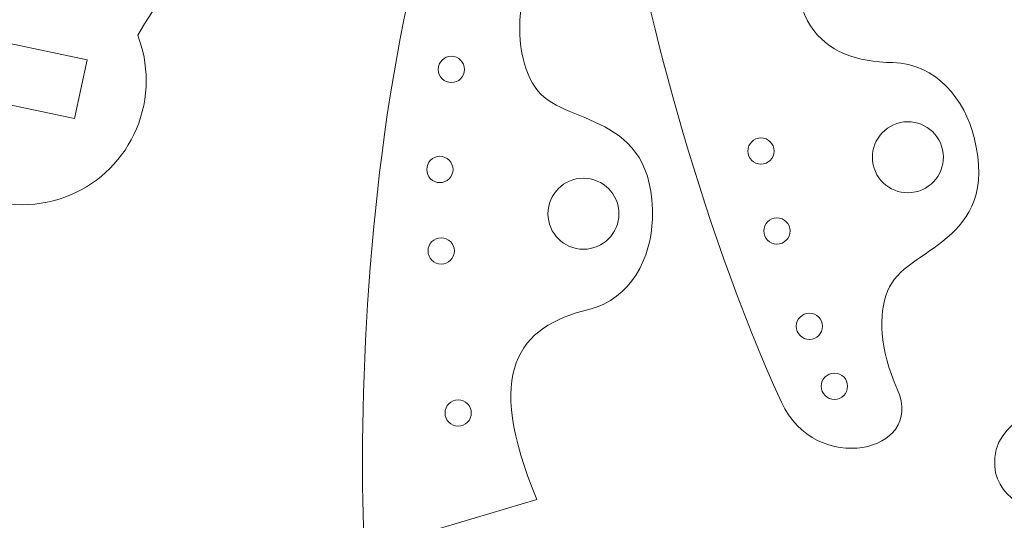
# Model space of a CAD drawing. Header units: centimetres. Extents: x -22.6 to 22.5, y -21.3 to 21.3.
# Tile 4 of 41: x -15.5 to -8.7, y -13 to -9.6. Entities that reach past the tile are written whole.
import ezdxf

# ---------------------------------------------------------------- set-up
doc = ezdxf.new("R2010")
doc.units = ezdxf.units.CM
doc.header["$MEASUREMENT"] = 0
doc.layers.add('layer 1', color=7, linetype='Continuous')

msp = doc.modelspace()

# ---------------------------------------------------------------- linework, layer by layer
at = {"layer": 'layer 1', "color": 250, "lineweight": 9}
for points, knots in [([(-15.75634, -9.19132), (-16.08641, -9.30794), (-16.3225, -9.62238), (-16.3225, -9.99272), (-16.3225, -9.99272), (-16.3225, -10.46256), (-15.94253, -10.84256), (-15.47267, -10.84256), (-15.47267, -10.84256), (-15.00279, -10.84256), (-14.62282, -10.46259), (-14.62282, -9.99272), (-14.62282, -9.99272), (-14.62282, -9.88302), (-14.64353, -9.77823), (-14.68128, -9.68201), (-14.68128, -9.68201), (-13.69496, -8.01502), (-11.10489, -6.91342), (-9.46076, -7.05213), (-9.46076, -7.05213), (-9.26086, -7.06899), (-8.85584, -6.88767), (-9.13367, -6.42366), (-9.13367, -6.42366), (-10.06791, -4.86342), (-12.00099, -2.82275), (-15.07369, -2.68657), (-15.07369, -2.68657), (-15.59017, -2.66368), (-15.65778, -3.38627), (-15.18629, -3.43261), (-15.18629, -3.43261), (-14.83343, -3.46728), (-14.56047, -3.88948), (-14.67253, -4.38625), (-14.67253, -4.38625), (-14.67253, -4.38625), (-15.75634, -9.19132), (-15.75634, -9.19132)], [0, 0, 0, 0, 0.0909091, 0.0909091, 0.0909091, 0.0909091, 0.1818182, 0.1818182, 0.1818182, 0.1818182, 0.2727273, 0.2727273, 0.2727273, 0.2727273, 0.3636364, 0.3636364, 0.3636364, 0.3636364, 0.4545455, 0.4545455, 0.4545455, 0.4545455, 0.5454545, 0.5454545, 0.5454545, 0.5454545, 0.6363636, 0.6363636, 0.6363636, 0.6363636, 0.7272727, 0.7272727, 0.7272727, 0.7272727, 0.8181818, 0.8181818, 0.8181818, 0.8181818, 1, 1, 1, 1]), ([(-8.39534, -3.81622), (-8.39534, -3.81622), (-7.68451, -3.81622), (-7.68451, -3.81622), (-7.68451, -3.81622), (-7.41847, -3.82225), (-7.22984, -3.93563), (-7.22947, -4.18798), (-7.22947, -4.18798), (-7.22901, -4.50408), (-7.68451, -4.52107), (-7.68451, -4.82491), (-7.68451, -4.82491), (-7.68451, -4.82491), (-7.68451, -7.33329), (-7.68451, -7.33329), (-7.68451, -7.33329), (-7.2428, -7.48174), (-6.92449, -7.8992), (-6.92449, -8.39085), (-6.92449, -8.39085), (-6.92449, -8.8825), (-7.2428, -9.29996), (-7.68451, -9.44841), (-7.68451, -9.44841), (-7.68451, -9.44841), (-7.68451, -11.96154), (-7.68451, -11.96154), (-7.68451, -11.96154), (-7.68451, -12.26812), (-7.19787, -12.28006), (-7.23262, -12.6332), (-7.23262, -12.6332), (-7.24518, -12.76083), (-7.35186, -12.97596), (-7.68595, -12.96522), (-7.68595, -12.96522), (-7.68595, -12.96522), (-8.39534, -12.96546), (-8.39534, -12.96546), (-8.39534, -12.96546), (-8.49216, -12.97479), (-8.79483, -12.87951), (-8.81248, -12.63448), (-8.81248, -12.63448), (-8.83747, -12.2876), (-8.39363, -12.26239), (-8.39534, -11.96417), (-8.39534, -11.96417), (-8.39534, -11.96417), (-8.39534, -9.4484), (-8.39534, -9.4484), (-8.39534, -9.4484), (-8.83706, -9.29996), (-9.15537, -8.8825), (-9.15537, -8.39085), (-9.15537, -8.39085), (-9.15537, -7.8992), (-8.83706, -7.48173), (-8.39534, -7.33329), (-8.39534, -7.33329), (-8.39534, -7.33329), (-8.39534, -4.81787), (-8.39534, -4.81787), (-8.39534, -4.81787), (-8.39534, -4.51838), (-8.81094, -4.49664), (-8.81437, -4.1886), (-8.81437, -4.1886), (-8.81725, -3.92996), (-8.55301, -3.81622), (-8.39534, -3.81622)], [0, 0, 0, 0, 0.0526316, 0.0526316, 0.0526316, 0.0526316, 0.1052632, 0.1052632, 0.1052632, 0.1052632, 0.1578947, 0.1578947, 0.1578947, 0.1578947, 0.2105263, 0.2105263, 0.2105263, 0.2105263, 0.2631579, 0.2631579, 0.2631579, 0.2631579, 0.3157895, 0.3157895, 0.3157895, 0.3157895, 0.3684211, 0.3684211, 0.3684211, 0.3684211, 0.4210526, 0.4210526, 0.4210526, 0.4210526, 0.4736842, 0.4736842, 0.4736842, 0.4736842, 0.5263158, 0.5263158, 0.5263158, 0.5263158, 0.5789474, 0.5789474, 0.5789474, 0.5789474, 0.6315789, 0.6315789, 0.6315789, 0.6315789, 0.6842105, 0.6842105, 0.6842105, 0.6842105, 0.7368421, 0.7368421, 0.7368421, 0.7368421, 0.7894737, 0.7894737, 0.7894737, 0.7894737, 0.8421053, 0.8421053, 0.8421053, 0.8421053, 0.8947368, 0.8947368, 0.8947368, 0.8947368, 1, 1, 1, 1]), ([(-9.50906, -9.87015), (-10.00916, -9.85732), (-10.3035, -9.61093), (-10.13411, -8.6727), (-10.13411, -8.6727), (-10.13411, -8.6727), (-11.36127, -8.57961), (-11.36127, -8.57961), (-11.36127, -8.57961), (-11.2266, -9.40671), (-10.84888, -10.93474), (-10.27346, -12.19491), (-10.27346, -12.19491), (-10.04239, -12.70094), (-9.28815, -12.54301), (-9.47808, -12.10902), (-9.47808, -12.10902), (-9.60397, -11.82138), (-9.61018, -11.60011), (-9.54618, -11.43385), (-9.54618, -11.43385), (-9.4272, -11.12479), (-8.7724, -11.11676), (-8.95317, -10.38248), (-8.95317, -10.38248), (-9.01618, -10.12652), (-9.21082, -9.87779), (-9.50906, -9.87015)], [0, 0, 0, 0, 0.125, 0.125, 0.125, 0.125, 0.25, 0.25, 0.25, 0.25, 0.375, 0.375, 0.375, 0.375, 0.5, 0.5, 0.5, 0.5, 0.625, 0.625, 0.625, 0.625, 0.75, 0.75, 0.75, 0.75, 1, 1, 1, 1]), ([(-11.59122, -11.5593), (-12.07724, -11.67781), (-12.31268, -11.98097), (-11.94831, -12.862), (-11.94831, -12.862), (-11.94831, -12.862), (-13.12788, -13.21303), (-13.12788, -13.21303), (-13.12788, -13.21303), (-13.17154, -12.37617), (-13.12621, -10.8028), (-12.8309, -9.44932), (-12.8309, -9.44932), (-12.71232, -8.90581), (-11.94174, -8.90032), (-12.03539, -9.3647), (-12.03539, -9.3647), (-12.09746, -9.67249), (-12.05664, -9.89005), (-11.95886, -10.03897), (-11.95886, -10.03897), (-11.77709, -10.3158), (-11.13546, -10.18489), (-11.15652, -10.94079), (-11.15652, -10.94079), (-11.16387, -11.20429), (-11.30137, -11.48862), (-11.59122, -11.5593)], [0, 0, 0, 0, 0.125, 0.125, 0.125, 0.125, 0.25, 0.25, 0.25, 0.25, 0.375, 0.375, 0.375, 0.375, 0.5, 0.5, 0.5, 0.5, 0.625, 0.625, 0.625, 0.625, 0.75, 0.75, 0.75, 0.75, 1, 1, 1, 1]), ([(-15.89357, -10.08889), (-15.89357, -10.08889), (-15.80869, -9.68628), (-15.80869, -9.68628), (-15.80869, -9.68628), (-15.80869, -9.68628), (-15.02818, -9.8507), (-15.02818, -9.8507), (-15.02818, -9.8507), (-15.02818, -9.8507), (-15.11307, -10.25329), (-15.11307, -10.25329), (-15.11307, -10.25329), (-15.11307, -10.25329), (-15.89357, -10.08889), (-15.89357, -10.08889)], [0, 0, 0, 0, 0.2, 0.2, 0.2, 0.2, 0.4, 0.4, 0.4, 0.4, 0.6, 0.6, 0.6, 0.6, 1, 1, 1, 1]), ([(-12.5331, -9.8266), (-12.58281, -9.8266), (-12.6231, -9.86689), (-12.6231, -9.9166), (-12.6231, -9.9166), (-12.6231, -9.9663), (-12.58281, -10.0066), (-12.5331, -10.0066), (-12.5331, -10.0066), (-12.4834, -10.0066), (-12.4431, -9.9663), (-12.4431, -9.9166), (-12.4431, -9.9166), (-12.4431, -9.86689), (-12.4834, -9.8266), (-12.5331, -9.8266)], [0, 0, 0, 0, 0.2, 0.2, 0.2, 0.2, 0.4, 0.4, 0.4, 0.4, 0.6, 0.6, 0.6, 0.6, 1, 1, 1, 1]), ([(-9.35538, -10.75549), (-9.22418, -10.72704), (-9.14087, -10.5976), (-9.16932, -10.46641), (-9.16932, -10.46641), (-9.19776, -10.33524), (-9.3272, -10.25194), (-9.4584, -10.28039), (-9.4584, -10.28039), (-9.58959, -10.30884), (-9.67286, -10.43826), (-9.64442, -10.56943), (-9.64442, -10.56943), (-9.61597, -10.70062), (-9.48657, -10.78394), (-9.35538, -10.75549)], [0, 0, 0, 0, 0.2, 0.2, 0.2, 0.2, 0.4, 0.4, 0.4, 0.4, 0.6, 0.6, 0.6, 0.6, 1, 1, 1, 1]), ([(-10.41284, -10.38544), (-10.46255, -10.38544), (-10.50284, -10.42573), (-10.50284, -10.47544), (-10.50284, -10.47544), (-10.50284, -10.52514), (-10.46255, -10.56544), (-10.41284, -10.56544), (-10.41284, -10.56544), (-10.36314, -10.56544), (-10.32284, -10.52514), (-10.32284, -10.47544), (-10.32284, -10.47544), (-10.32284, -10.42573), (-10.36314, -10.38544), (-10.41284, -10.38544)], [0, 0, 0, 0, 0.2, 0.2, 0.2, 0.2, 0.4, 0.4, 0.4, 0.4, 0.6, 0.6, 0.6, 0.6, 1, 1, 1, 1]), ([(-12.61179, -10.51133), (-12.6615, -10.51133), (-12.70179, -10.55162), (-12.70179, -10.60133), (-12.70179, -10.60133), (-12.70179, -10.65103), (-12.6615, -10.69133), (-12.61179, -10.69133), (-12.61179, -10.69133), (-12.56209, -10.69133), (-12.52179, -10.65103), (-12.52179, -10.60133), (-12.52179, -10.60133), (-12.52179, -10.55162), (-12.56209, -10.51133), (-12.61179, -10.51133)], [0, 0, 0, 0, 0.2, 0.2, 0.2, 0.2, 0.4, 0.4, 0.4, 0.4, 0.6, 0.6, 0.6, 0.6, 1, 1, 1, 1]), ([(-11.62865, -10.66149), (-11.4944, -10.66149), (-11.38555, -10.77034), (-11.38555, -10.90458), (-11.38555, -10.90458), (-11.38555, -11.0388), (-11.4944, -11.14763), (-11.62865, -11.14763), (-11.62865, -11.14763), (-11.76288, -11.14763), (-11.87169, -11.0388), (-11.87169, -10.90458), (-11.87169, -10.90458), (-11.87169, -10.77034), (-11.76288, -10.66149), (-11.62865, -10.66149)], [0, 0, 0, 0, 0.2, 0.2, 0.2, 0.2, 0.4, 0.4, 0.4, 0.4, 0.6, 0.6, 0.6, 0.6, 1, 1, 1, 1]), ([(-10.30345, -10.93262), (-10.35316, -10.93262), (-10.39345, -10.97291), (-10.39345, -11.02262), (-10.39345, -11.02262), (-10.39345, -11.07232), (-10.35316, -11.11262), (-10.30345, -11.11262), (-10.30345, -11.11262), (-10.25375, -11.11262), (-10.21345, -11.07232), (-10.21345, -11.02262), (-10.21345, -11.02262), (-10.21345, -10.97291), (-10.25375, -10.93262), (-10.30345, -10.93262)], [0, 0, 0, 0, 0.2, 0.2, 0.2, 0.2, 0.4, 0.4, 0.4, 0.4, 0.6, 0.6, 0.6, 0.6, 1, 1, 1, 1]), ([(-12.60274, -11.06928), (-12.65245, -11.06928), (-12.69274, -11.10957), (-12.69274, -11.15928), (-12.69274, -11.15928), (-12.69274, -11.20898), (-12.65245, -11.24928), (-12.60274, -11.24928), (-12.60274, -11.24928), (-12.55304, -11.24928), (-12.51274, -11.20898), (-12.51274, -11.15928), (-12.51274, -11.15928), (-12.51274, -11.10957), (-12.55304, -11.06928), (-12.60274, -11.06928)], [0, 0, 0, 0, 0.2, 0.2, 0.2, 0.2, 0.4, 0.4, 0.4, 0.4, 0.6, 0.6, 0.6, 0.6, 1, 1, 1, 1]), ([(-10.08144, -11.58512), (-10.13115, -11.58512), (-10.17144, -11.62541), (-10.17144, -11.67512), (-10.17144, -11.67512), (-10.17144, -11.72482), (-10.13115, -11.76512), (-10.08144, -11.76512), (-10.08144, -11.76512), (-10.03174, -11.76512), (-9.99144, -11.72482), (-9.99144, -11.67512), (-9.99144, -11.67512), (-9.99144, -11.62541), (-10.03174, -11.58512), (-10.08144, -11.58512)], [0, 0, 0, 0, 0.2, 0.2, 0.2, 0.2, 0.4, 0.4, 0.4, 0.4, 0.6, 0.6, 0.6, 0.6, 1, 1, 1, 1]), ([(-9.90981, -11.99546), (-9.95952, -11.99546), (-9.99981, -12.03575), (-9.99981, -12.08546), (-9.99981, -12.08546), (-9.99981, -12.13516), (-9.95952, -12.17546), (-9.90981, -12.17546), (-9.90981, -12.17546), (-9.86011, -12.17546), (-9.81981, -12.13516), (-9.81981, -12.08546), (-9.81981, -12.08546), (-9.81981, -12.03575), (-9.86011, -11.99546), (-9.90981, -11.99546)], [0, 0, 0, 0, 0.2, 0.2, 0.2, 0.2, 0.4, 0.4, 0.4, 0.4, 0.6, 0.6, 0.6, 0.6, 1, 1, 1, 1]), ([(-12.48649, -12.1787), (-12.5362, -12.1787), (-12.57649, -12.21899), (-12.57649, -12.2687), (-12.57649, -12.2687), (-12.57649, -12.3184), (-12.5362, -12.3587), (-12.48649, -12.3587), (-12.48649, -12.3587), (-12.43679, -12.3587), (-12.39649, -12.3184), (-12.39649, -12.2687), (-12.39649, -12.2687), (-12.39649, -12.21899), (-12.43679, -12.1787), (-12.48649, -12.1787)], [0, 0, 0, 0, 0.2, 0.2, 0.2, 0.2, 0.4, 0.4, 0.4, 0.4, 0.6, 0.6, 0.6, 0.6, 1, 1, 1, 1])]:
    msp.add_open_spline(points, degree=3, knots=knots, dxfattribs=at)

doc.saveas('drawing.dxf')
